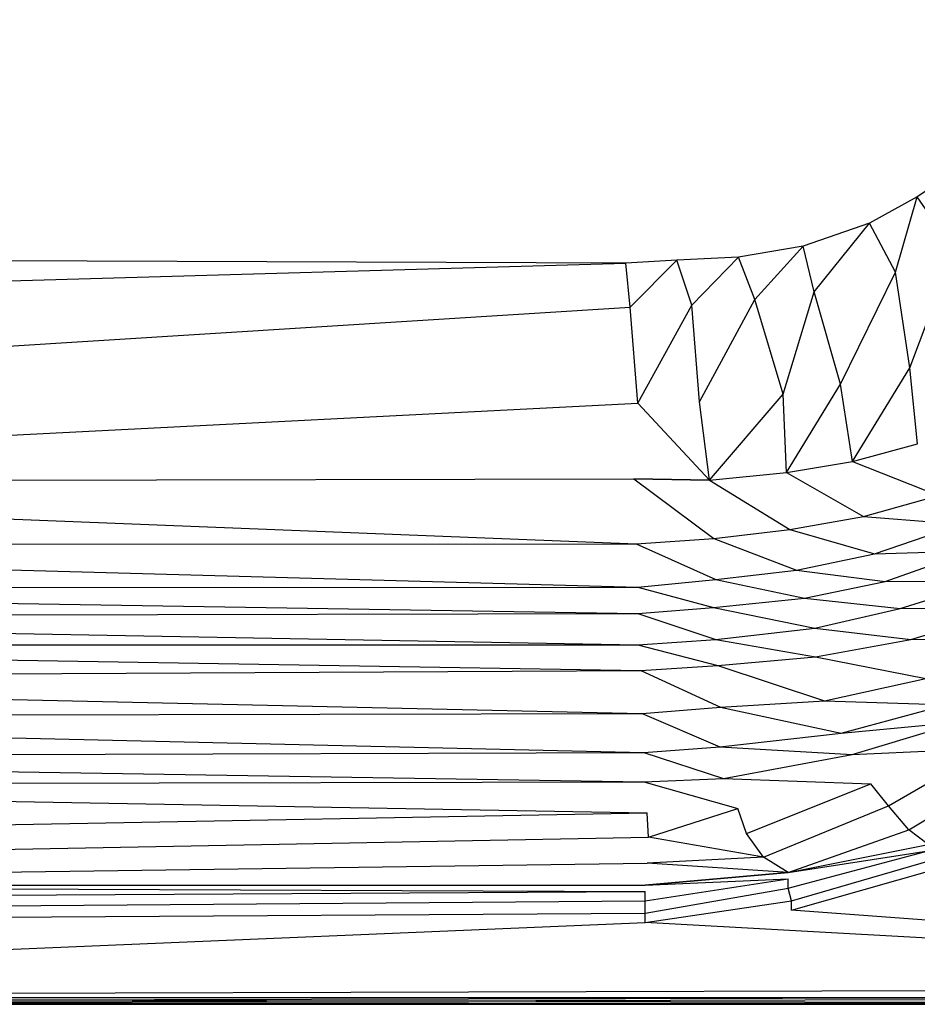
# Model space of a CAD drawing. Extents: x 0 to 1.7, y 0 to 0.75.
# Tile 8 of 17: x 1.13 to 1.41, y 0 to 0.3. Entities that reach past the tile are written whole.
import ezdxf

# ---------------------------------------------------------------- set-up
doc = ezdxf.new("R2010")
doc.units = 0
doc.layers.add('L2_CETUS_BQ170CEU2V_WANNE___REP', color=7, linetype='CONTINUOUS')
doc.layers.add('L3_CETUS_BQ170CEU2V_VER___REPLA', color=7, linetype='CONTINUOUS')

msp = doc.modelspace()

# ---------------------------------------------------------------- linework, layer by layer
at = {"layer": 'L2_CETUS_BQ170CEU2V_WANNE___REP', "color": 8}
for points, invisible_edges in [([(1.46812, 0.311702, 0.145), (1.45868, 0.294258, 0.145), (0.85, 0.375, 0.145), (1.46812, 0.311702, 0.145)], 14), ([(1.45868, 0.294258, 0.145), (1.44264, 0.273515, 0.145), (0.85, 0.375, 0.145), (1.45868, 0.294258, 0.145)], 14), ([(1.44264, 0.273515, 0.145), (1.42565, 0.257957, 0.145), (0.85, 0.375, 0.145), (1.44264, 0.273515, 0.145)], 14), ([(1.42565, 0.257957, 0.145), (1.40961, 0.247113, 0.145), (0.85, 0.375, 0.145), (1.42565, 0.257957, 0.145)], 14), ([(1.40961, 0.247113, 0.145), (1.39498, 0.239099, 0.145), (0.85, 0.375, 0.145), (1.40961, 0.247113, 0.145)], 14), ([(1.39498, 0.239099, 0.145), (1.37469, 0.232027, 0.145), (0.85, 0.375, 0.145), (1.39498, 0.239099, 0.145)], 14), ([(1.37469, 0.232027, 0.145), (1.35488, 0.228727, 0.145), (0.85, 0.375, 0.145), (1.37469, 0.232027, 0.145)], 14), ([(1.35488, 0.228727, 0.145), (1.336, 0.227784, 0.145), (0.85, 0.375, 0.145), (1.35488, 0.228727, 0.145)], 14), ([(1.336, 0.227784, 0.145), (1.32043, 0.226841, 0.145), (0.85, 0.375, 0.145), (1.336, 0.227784, 0.145)], 14), ([(1.32043, 0.226841, 0.145), (0.85, 0.228689, 0.145), (0.85, 0.375, 0.145), (1.32043, 0.226841, 0.145)], 14), ([(1.42565, 0.257957, 0.145), (1.42086, 0.230858, 0.148), (1.40961, 0.247113, 0.145), (1.42565, 0.257957, 0.145)], 13), ([(1.40961, 0.247113, 0.145), (1.40301, 0.224124, 0.148), (1.39498, 0.239099, 0.145), (1.40961, 0.247113, 0.145)], 13), ([(1.40301, 0.224124, 0.148), (1.40961, 0.247113, 0.145), (1.42086, 0.230858, 0.148), (1.40301, 0.224124, 0.148)], 14), ([(1.39498, 0.239099, 0.145), (1.37807, 0.218063, 0.148), (1.37469, 0.232027, 0.145), (1.39498, 0.239099, 0.145)], 13), ([(1.37807, 0.218063, 0.148), (1.39498, 0.239099, 0.145), (1.40301, 0.224124, 0.148), (1.37807, 0.218063, 0.148)], 14), ([(1.37469, 0.232027, 0.145), (1.35987, 0.215706, 0.148), (1.35488, 0.228727, 0.145), (1.37469, 0.232027, 0.145)], 13), ([(1.35987, 0.215706, 0.148), (1.37469, 0.232027, 0.145), (1.37807, 0.218063, 0.148), (1.35987, 0.215706, 0.148)], 14), ([(1.42086, 0.230858, 0.148), (1.40739, 0.194831, 0.16), (1.40301, 0.224124, 0.148), (1.42086, 0.230858, 0.148)], 13), ([(1.40739, 0.194831, 0.16), (1.42086, 0.230858, 0.148), (1.43064, 0.203922, 0.16), (1.40739, 0.194831, 0.16)], 14), ([(1.32043, 0.226841, 0.145), (0.85, 0.213388, 0.148), (0.85, 0.228689, 0.145), (1.32043, 0.226841, 0.145)], 13), ([(0.85, 0.213388, 0.148), (1.32043, 0.226841, 0.145), (1.32179, 0.213383, 0.148), (0.85, 0.213388, 0.148)], 14), ([(1.336, 0.227784, 0.145), (1.32179, 0.213383, 0.148), (1.32043, 0.226841, 0.145), (1.336, 0.227784, 0.145)], 13), ([(1.32179, 0.213383, 0.148), (1.336, 0.227784, 0.145), (1.34066, 0.214023, 0.148), (1.32179, 0.213383, 0.148)], 14), ([(1.35488, 0.228727, 0.145), (1.34066, 0.214023, 0.148), (1.336, 0.227784, 0.145), (1.35488, 0.228727, 0.145)], 13), ([(1.34066, 0.214023, 0.148), (1.35488, 0.228727, 0.145), (1.35987, 0.215706, 0.148), (1.34066, 0.214023, 0.148)], 14), ([(1.40301, 0.224124, 0.148), (1.38616, 0.189781, 0.16), (1.37807, 0.218063, 0.148), (1.40301, 0.224124, 0.148)], 13), ([(1.38616, 0.189781, 0.16), (1.40301, 0.224124, 0.148), (1.40739, 0.194831, 0.16), (1.38616, 0.189781, 0.16)], 14), ([(1.37807, 0.218063, 0.148), (1.36863, 0.186783, 0.16), (1.35987, 0.215706, 0.148), (1.37807, 0.218063, 0.148)], 13), ([(1.36863, 0.186783, 0.16), (1.37807, 0.218063, 0.148), (1.38616, 0.189781, 0.16), (1.36863, 0.186783, 0.16)], 14), ([(1.34066, 0.214023, 0.148), (1.32412, 0.184024, 0.16), (1.32179, 0.213383, 0.148), (1.34066, 0.214023, 0.148)], 13), ([(1.32412, 0.184024, 0.16), (1.34066, 0.214023, 0.148), (1.34302, 0.184427, 0.16), (1.32412, 0.184024, 0.16)], 14), ([(1.35987, 0.215706, 0.148), (1.34302, 0.184427, 0.16), (1.34066, 0.214023, 0.148), (1.35987, 0.215706, 0.148)], 13), ([(1.34302, 0.184427, 0.16), (1.35987, 0.215706, 0.148), (1.36863, 0.186783, 0.16), (1.34302, 0.184427, 0.16)], 14), ([(1.32179, 0.213383, 0.148), (0.85, 0.183743, 0.16), (0.85, 0.213388, 0.148), (1.32179, 0.213383, 0.148)], 13), ([(0.85, 0.183743, 0.16), (1.32179, 0.213383, 0.148), (1.32412, 0.184024, 0.16), (0.85, 0.183743, 0.16)], 14), ([(1.43064, 0.203922, 0.16), (1.40971, 0.171566, 0.175), (1.40739, 0.194831, 0.16), (1.43064, 0.203922, 0.16)], 13), ([(1.40739, 0.194831, 0.16), (1.38983, 0.166179, 0.175), (1.38616, 0.189781, 0.16), (1.40739, 0.194831, 0.16)], 13), ([(1.38983, 0.166179, 0.175), (1.40739, 0.194831, 0.16), (1.40971, 0.171566, 0.175), (1.38983, 0.166179, 0.175)], 14), ([(1.38616, 0.189781, 0.16), (1.36961, 0.162812, 0.175), (1.36863, 0.186783, 0.16), (1.38616, 0.189781, 0.16)], 13), ([(1.36961, 0.162812, 0.175), (1.38616, 0.189781, 0.16), (1.38983, 0.166179, 0.175), (1.36961, 0.162812, 0.175)], 14), ([(1.32412, 0.184024, 0.16), (0.85, 0.159836, 0.175), (0.85, 0.183743, 0.16), (1.32412, 0.184024, 0.16)], 13), ([(0.85, 0.159836, 0.175), (1.32412, 0.184024, 0.16), (1.32284, 0.16081, 0.175), (0.85, 0.159836, 0.175)], 14), ([(1.32412, 0.184024, 0.16), (1.34602, 0.160455, 0.175), (1.32284, 0.16081, 0.175), (1.32412, 0.184024, 0.16)], 13), ([(1.34602, 0.160455, 0.175), (1.32412, 0.184024, 0.16), (1.34302, 0.184427, 0.16), (1.34602, 0.160455, 0.175)], 14), ([(1.36863, 0.186783, 0.16), (1.34602, 0.160455, 0.175), (1.34302, 0.184427, 0.16), (1.36863, 0.186783, 0.16)], 13), ([(1.34602, 0.160455, 0.175), (1.36863, 0.186783, 0.16), (1.36961, 0.162812, 0.175), (1.34602, 0.160455, 0.175)], 14), ([(1.41611, 0.155741, 0.195), (1.38983, 0.166179, 0.175), (1.40971, 0.171566, 0.175), (1.41611, 0.155741, 0.195)], 13), ([(1.3932, 0.149344, 0.195), (1.36961, 0.162812, 0.175), (1.38983, 0.166179, 0.175), (1.3932, 0.149344, 0.195)], 13), ([(1.38983, 0.166179, 0.175), (1.41611, 0.155741, 0.195), (1.3932, 0.149344, 0.195), (1.38983, 0.166179, 0.175)], 14), ([(1.37062, 0.145303, 0.195), (1.34602, 0.160455, 0.175), (1.36961, 0.162812, 0.175), (1.37062, 0.145303, 0.195)], 13), ([(1.36961, 0.162812, 0.175), (1.3932, 0.149344, 0.195), (1.37062, 0.145303, 0.195), (1.36961, 0.162812, 0.175)], 14), ([(1.32358, 0.140937, 0.195), (0.85, 0.159836, 0.175), (1.32284, 0.16081, 0.175), (1.32358, 0.140937, 0.195)], 13), ([(0.85, 0.159836, 0.175), (1.32358, 0.140937, 0.195), (0.85, 0.14071, 0.195), (0.85, 0.159836, 0.175)], 14), ([(1.34737, 0.14261, 0.195), (1.32284, 0.16081, 0.175), (1.34602, 0.160455, 0.175), (1.34737, 0.14261, 0.195)], 13), ([(1.32284, 0.16081, 0.175), (1.34737, 0.14261, 0.195), (1.32358, 0.140937, 0.195), (1.32284, 0.16081, 0.175)], 14), ([(1.34602, 0.160455, 0.175), (1.37062, 0.145303, 0.195), (1.34737, 0.14261, 0.195), (1.34602, 0.160455, 0.175)], 14), ([(1.42301, 0.14689, 0.225), (1.3932, 0.149344, 0.195), (1.41611, 0.155741, 0.195), (1.42301, 0.14689, 0.225)], 13), ([(1.39656, 0.137921, 0.225), (1.37062, 0.145303, 0.195), (1.3932, 0.149344, 0.195), (1.39656, 0.137921, 0.225)], 13), ([(1.3932, 0.149344, 0.195), (1.42301, 0.14689, 0.225), (1.39656, 0.137921, 0.225), (1.3932, 0.149344, 0.195)], 14), ([(1.37271, 0.132897, 0.225), (1.34737, 0.14261, 0.195), (1.37062, 0.145303, 0.195), (1.37271, 0.132897, 0.225)], 13), ([(1.37062, 0.145303, 0.195), (1.39656, 0.137921, 0.225), (1.37271, 0.132897, 0.225), (1.37062, 0.145303, 0.195)], 14), ([(1.42622, 0.138764, 0.28), (1.39656, 0.137921, 0.225), (1.42301, 0.14689, 0.225), (1.42622, 0.138764, 0.28)], 13), ([(1.34799, 0.130026, 0.225), (1.32358, 0.140937, 0.195), (1.34737, 0.14261, 0.195), (1.34799, 0.130026, 0.225)], 13), ([(1.34737, 0.14261, 0.195), (1.37271, 0.132897, 0.225), (1.34799, 0.130026, 0.225), (1.34737, 0.14261, 0.195)], 14), ([(1.32407, 0.127688, 0.225), (0.85, 0.14071, 0.195), (1.32358, 0.140937, 0.195), (1.32407, 0.127688, 0.225)], 13), ([(0.85, 0.14071, 0.195), (1.32407, 0.127688, 0.225), (0.85, 0.127322, 0.225), (0.85, 0.14071, 0.195)], 14), ([(1.32358, 0.140937, 0.195), (1.34799, 0.130026, 0.225), (1.32407, 0.127688, 0.225), (1.32358, 0.140937, 0.195)], 14), ([(1.39656, 0.137921, 0.225), (1.42622, 0.138764, 0.28), (1.39986, 0.129451, 0.28), (1.39656, 0.137921, 0.225)], 14), ([(1.43076, 0.129474, 0.38), (1.39986, 0.129451, 0.28), (1.42622, 0.138764, 0.28), (1.43076, 0.129474, 0.38)], 13), ([(1.39986, 0.129451, 0.28), (1.37271, 0.132897, 0.225), (1.39656, 0.137921, 0.225), (1.39986, 0.129451, 0.28)], 13), ([(1.37515, 0.124284, 0.28), (1.34799, 0.130026, 0.225), (1.37271, 0.132897, 0.225), (1.37515, 0.124284, 0.28)], 13), ([(1.37271, 0.132897, 0.225), (1.39986, 0.129451, 0.28), (1.37515, 0.124284, 0.28), (1.37271, 0.132897, 0.225)], 14), ([(1.34728, 0.121412, 0.28), (1.32407, 0.127688, 0.225), (1.34799, 0.130026, 0.225), (1.34728, 0.121412, 0.28)], 13), ([(1.34799, 0.130026, 0.225), (1.37515, 0.124284, 0.28), (1.34728, 0.121412, 0.28), (1.34799, 0.130026, 0.225)], 14), ([(1.32407, 0.119592, 0.28), (0.85, 0.127322, 0.225), (1.32407, 0.127688, 0.225), (1.32407, 0.119592, 0.28)], 13), ([(0.85, 0.127322, 0.225), (1.32407, 0.119592, 0.28), (0.85, 0.118716, 0.28), (0.85, 0.127322, 0.225)], 14), ([(1.32407, 0.127688, 0.225), (1.34728, 0.121412, 0.28), (1.32407, 0.119592, 0.28), (1.32407, 0.127688, 0.225)], 14), ([(1.40444, 0.121148, 0.38), (1.37515, 0.124284, 0.28), (1.39986, 0.129451, 0.28), (1.40444, 0.121148, 0.38)], 13), ([(1.39986, 0.129451, 0.28), (1.43076, 0.129474, 0.38), (1.40444, 0.121148, 0.38), (1.39986, 0.129451, 0.28)], 14), ([(1.44042, 0.121527, 0.48), (1.40444, 0.121148, 0.38), (1.43076, 0.129474, 0.38), (1.44042, 0.121527, 0.48)], 13), ([(1.3783, 0.115093, 0.38), (1.34728, 0.121412, 0.28), (1.37515, 0.124284, 0.28), (1.3783, 0.115093, 0.38)], 13), ([(1.37515, 0.124284, 0.28), (1.40444, 0.121148, 0.38), (1.3783, 0.115093, 0.38), (1.37515, 0.124284, 0.28)], 14), ([(1.348, 0.111687, 0.38), (1.32407, 0.119592, 0.28), (1.34728, 0.121412, 0.28), (1.348, 0.111687, 0.38)], 13), ([(1.34728, 0.121412, 0.28), (1.3783, 0.115093, 0.38), (1.348, 0.111687, 0.38), (1.34728, 0.121412, 0.28)], 14), ([(1.40765, 0.111687, 0.48), (1.3783, 0.115093, 0.38), (1.40444, 0.121148, 0.38), (1.40765, 0.111687, 0.48)], 13), ([(1.40444, 0.121148, 0.38), (1.44042, 0.121527, 0.48), (1.40765, 0.111687, 0.48), (1.40444, 0.121148, 0.38)], 14), ([(1.44979, 0.112538, 0.53), (1.40765, 0.111687, 0.48), (1.44042, 0.121527, 0.48), (1.44979, 0.112538, 0.53)], 13), ([(1.32407, 0.110023, 0.38), (0.85, 0.118716, 0.28), (1.32407, 0.119592, 0.28), (1.32407, 0.110023, 0.38)], 13), ([(0.85, 0.118716, 0.28), (1.32407, 0.110023, 0.38), (0.85, 0.110109, 0.38), (0.85, 0.118716, 0.28)], 14), ([(1.32407, 0.119592, 0.28), (1.348, 0.111687, 0.38), (1.32407, 0.110023, 0.38), (1.32407, 0.119592, 0.28)], 14), ([(1.37849, 0.106388, 0.48), (1.348, 0.111687, 0.38), (1.3783, 0.115093, 0.38), (1.37849, 0.106388, 0.48)], 13), ([(1.3783, 0.115093, 0.38), (1.40765, 0.111687, 0.48), (1.37849, 0.106388, 0.48), (1.3783, 0.115093, 0.38)], 14), ([(1.34857, 0.103739, 0.48), (1.32407, 0.110023, 0.38), (1.348, 0.111687, 0.38), (1.34857, 0.103739, 0.48)], 13), ([(1.348, 0.111687, 0.38), (1.37849, 0.106388, 0.48), (1.34857, 0.103739, 0.48), (1.348, 0.111687, 0.38)], 14), ([(1.41229, 0.099671, 0.53), (1.37849, 0.106388, 0.48), (1.40765, 0.111687, 0.48), (1.41229, 0.099671, 0.53)], 13), ([(1.40765, 0.111687, 0.48), (1.44979, 0.112538, 0.53), (1.41229, 0.099671, 0.53), (1.40765, 0.111687, 0.48)], 14), ([(1.32505, 0.102172, 0.48), (0.85, 0.110109, 0.38), (1.32407, 0.110023, 0.38), (1.32505, 0.102172, 0.48)], 13), ([(0.85, 0.110109, 0.38), (1.32505, 0.102172, 0.48), (0.85, 0.09959, 0.48), (0.85, 0.110109, 0.38)], 14), ([(1.32407, 0.110023, 0.38), (1.34857, 0.103739, 0.48), (1.32505, 0.102172, 0.48), (1.32407, 0.110023, 0.38)], 14), ([(1.38123, 0.092858, 0.53), (1.34857, 0.103739, 0.48), (1.37849, 0.106388, 0.48), (1.38123, 0.092858, 0.53)], 13), ([(1.37849, 0.106388, 0.48), (1.41229, 0.099671, 0.53), (1.38123, 0.092858, 0.53), (1.37849, 0.106388, 0.48)], 14), ([(1.34942, 0.090966, 0.53), (1.32505, 0.102172, 0.48), (1.34857, 0.103739, 0.48), (1.34942, 0.090966, 0.53)], 13), ([(1.34857, 0.103739, 0.48), (1.38123, 0.092858, 0.53), (1.34942, 0.090966, 0.53), (1.34857, 0.103739, 0.48)], 14), ([(1.32542, 0.088983, 0.53), (0.85, 0.09959, 0.48), (1.32505, 0.102172, 0.48), (1.32542, 0.088983, 0.53)], 13), ([(0.85, 0.09959, 0.48), (1.32542, 0.088983, 0.53), (0.85, 0.088115, 0.53), (0.85, 0.09959, 0.48)], 14), ([(1.32505, 0.102172, 0.48), (1.34942, 0.090966, 0.53), (1.32542, 0.088983, 0.53), (1.32505, 0.102172, 0.48)], 14), ([(1.41868, 0.091705, 0.559), (1.38123, 0.092858, 0.53), (1.41229, 0.099671, 0.53), (1.41868, 0.091705, 0.559)], 13), ([(1.34923, 0.078843, 0.559), (1.32542, 0.088983, 0.53), (1.34942, 0.090966, 0.53), (1.34923, 0.078843, 0.559)], 13), ([(1.34942, 0.090966, 0.53), (1.38635, 0.08303, 0.559), (1.34923, 0.078843, 0.559), (1.34942, 0.090966, 0.53)], 14), ([(1.38635, 0.08303, 0.559), (1.34942, 0.090966, 0.53), (1.38123, 0.092858, 0.53), (1.38635, 0.08303, 0.559)], 13), ([(1.38123, 0.092858, 0.53), (1.41868, 0.091705, 0.559), (1.38635, 0.08303, 0.559), (1.38123, 0.092858, 0.53)], 14), ([(1.42286, 0.086485, 0.572), (1.38635, 0.08303, 0.559), (1.41868, 0.091705, 0.559), (1.42286, 0.086485, 0.572)], 13), ([(1.32592, 0.077044, 0.559), (0.85, 0.088115, 0.53), (1.32542, 0.088983, 0.53), (1.32592, 0.077044, 0.559)], 13), ([(0.85, 0.088115, 0.53), (1.32592, 0.077044, 0.559), (0.85, 0.075683, 0.559), (0.85, 0.088115, 0.53)], 14), ([(1.32542, 0.088983, 0.53), (1.34923, 0.078843, 0.559), (1.32592, 0.077044, 0.559), (1.32542, 0.088983, 0.53)], 14), ([(1.38635, 0.08303, 0.559), (1.42286, 0.086485, 0.572), (1.38972, 0.076441, 0.572), (1.38635, 0.08303, 0.559)], 14), ([(1.43101, 0.078341, 0.583), (1.38972, 0.076441, 0.572), (1.42286, 0.086485, 0.572), (1.43101, 0.078341, 0.583)], 13), ([(1.38972, 0.076441, 0.572), (1.34923, 0.078843, 0.559), (1.38635, 0.08303, 0.559), (1.38972, 0.076441, 0.572)], 13), ([(1.35031, 0.069084, 0.572), (1.32592, 0.077044, 0.559), (1.34923, 0.078843, 0.559), (1.35031, 0.069084, 0.572)], 13), ([(1.34923, 0.078843, 0.559), (1.38972, 0.076441, 0.572), (1.35031, 0.069084, 0.572), (1.34923, 0.078843, 0.559)], 14), ([(1.32592, 0.06809, 0.572), (0.85, 0.075683, 0.559), (1.32592, 0.077044, 0.559), (1.32592, 0.06809, 0.572)], 13), ([(0.85, 0.075683, 0.559), (1.32592, 0.06809, 0.572), (0.85, 0.067077, 0.572), (0.85, 0.075683, 0.559)], 14), ([(1.32592, 0.077044, 0.559), (1.35031, 0.069084, 0.572), (1.32592, 0.06809, 0.572), (1.32592, 0.077044, 0.559)], 14), ([(1.39542, 0.067483, 0.583), (1.35031, 0.069084, 0.572), (1.38972, 0.076441, 0.572), (1.39542, 0.067483, 0.583)], 13), ([(1.38972, 0.076441, 0.572), (1.43101, 0.078341, 0.583), (1.39542, 0.067483, 0.583), (1.38972, 0.076441, 0.572)], 14), ([(1.43101, 0.078341, 0.583), (1.40086, 0.060697, 0.589), (1.39542, 0.067483, 0.583), (1.43101, 0.078341, 0.583)], 13), ([(1.40086, 0.060697, 0.589), (1.43101, 0.078341, 0.583), (1.43916, 0.072912, 0.589), (1.40086, 0.060697, 0.589)], 14), ([(1.43916, 0.072912, 0.589), (1.4071, 0.053368, 0.593), (1.40086, 0.060697, 0.589), (1.43916, 0.072912, 0.589)], 13), ([(1.4071, 0.053368, 0.593), (1.43916, 0.072912, 0.589), (1.44758, 0.067212, 0.593), (1.4071, 0.053368, 0.593)], 14), ([(1.32691, 0.058638, 0.583), (0.85, 0.067077, 0.572), (1.32592, 0.06809, 0.572), (1.32691, 0.058638, 0.583)], 13), ([(0.85, 0.067077, 0.572), (1.32691, 0.058638, 0.583), (0.85, 0.057514, 0.583), (0.85, 0.067077, 0.572)], 14), ([(1.35467, 0.059883, 0.583), (1.32592, 0.06809, 0.572), (1.35031, 0.069084, 0.572), (1.35467, 0.059883, 0.583)], 13), ([(1.32592, 0.06809, 0.572), (1.35467, 0.059883, 0.583), (1.32691, 0.058638, 0.583), (1.32592, 0.06809, 0.572)], 14), ([(1.35031, 0.069084, 0.572), (1.39542, 0.067483, 0.583), (1.35467, 0.059883, 0.583), (1.35031, 0.069084, 0.572)], 14), ([(1.39542, 0.067483, 0.583), (1.35739, 0.052282, 0.589), (1.35467, 0.059883, 0.583), (1.39542, 0.067483, 0.583)], 13), ([(1.35739, 0.052282, 0.589), (1.39542, 0.067483, 0.583), (1.40086, 0.060697, 0.589), (1.35739, 0.052282, 0.589)], 14), ([(1.44758, 0.067212, 0.593), (1.41302, 0.048907, 0.595), (1.4071, 0.053368, 0.593), (1.44758, 0.067212, 0.593)], 13), ([(1.40086, 0.060697, 0.589), (1.36253, 0.045082, 0.593), (1.35739, 0.052282, 0.589), (1.40086, 0.060697, 0.589)], 13), ([(1.36253, 0.045082, 0.593), (1.40086, 0.060697, 0.589), (1.4071, 0.053368, 0.593), (1.36253, 0.045082, 0.593)], 14), ([(1.32691, 0.058638, 0.583), (0.85, 0.049863, 0.589), (0.85, 0.057514, 0.583), (1.32691, 0.058638, 0.583)], 13), ([(0.85, 0.049863, 0.589), (1.32691, 0.058638, 0.583), (1.32741, 0.051176, 0.589), (0.85, 0.049863, 0.589)], 14), ([(1.35467, 0.059883, 0.583), (1.32741, 0.051176, 0.589), (1.32691, 0.058638, 0.583), (1.35467, 0.059883, 0.583)], 13), ([(1.32741, 0.051176, 0.589), (1.35467, 0.059883, 0.583), (1.35739, 0.052282, 0.589), (1.32741, 0.051176, 0.589)], 14), ([(1.36253, 0.045082, 0.593), (1.32741, 0.051176, 0.589), (1.35739, 0.052282, 0.589), (1.36253, 0.045082, 0.593)], 14), ([(1.4071, 0.053368, 0.593), (1.37015, 0.040301, 0.595), (1.36253, 0.045082, 0.593), (1.4071, 0.053368, 0.593)], 13), ([(1.37015, 0.040301, 0.595), (1.4071, 0.053368, 0.593), (1.41302, 0.048907, 0.595), (1.37015, 0.040301, 0.595)], 14), ([(1.32741, 0.051176, 0.589), (0.85, 0.042213, 0.593), (0.85, 0.049863, 0.589), (1.32741, 0.051176, 0.589)], 13), ([(0.85, 0.042213, 0.593), (1.32741, 0.051176, 0.589), (1.32691, 0.043217, 0.593), (0.85, 0.042213, 0.593)], 14), ([(1.32741, 0.051176, 0.589), (1.36253, 0.045082, 0.593), (1.32691, 0.043217, 0.593), (1.32741, 0.051176, 0.589)], 13), ([(1.41302, 0.046995, 0.597), (1.37015, 0.040301, 0.595), (1.41302, 0.048907, 0.595), (1.41302, 0.046995, 0.597)], 13), ([(1.41302, 0.046995, 0.597), (1.37015, 0.035519, 0.599), (1.37015, 0.038388, 0.597), (1.41302, 0.046995, 0.597)], 13), ([(1.37015, 0.035519, 0.599), (1.41302, 0.046995, 0.597), (1.41397, 0.044126, 0.599), (1.37015, 0.035519, 0.599)], 14), ([(1.37015, 0.040301, 0.595), (1.41302, 0.046995, 0.597), (1.37015, 0.038388, 0.597), (1.37015, 0.040301, 0.595)], 14), ([(1.32691, 0.043217, 0.593), (0.85, 0.036475, 0.595), (0.85, 0.042213, 0.593), (1.32691, 0.043217, 0.593)], 13), ([(0.85, 0.036475, 0.595), (1.32691, 0.043217, 0.593), (1.32633, 0.036475, 0.595), (0.85, 0.036475, 0.595)], 14), ([(1.32691, 0.043217, 0.593), (1.37015, 0.040301, 0.595), (1.32633, 0.036475, 0.595), (1.32691, 0.043217, 0.593)], 13), ([(1.37015, 0.040301, 0.595), (1.32691, 0.043217, 0.593), (1.36253, 0.045082, 0.593), (1.37015, 0.040301, 0.595)], 14), ([(1.41397, 0.044126, 0.599), (1.3711, 0.031694, 0.6), (1.37015, 0.035519, 0.599), (1.41397, 0.044126, 0.599)], 13), ([(1.3711, 0.031694, 0.6), (1.41397, 0.044126, 0.599), (1.41493, 0.041257, 0.6), (1.3711, 0.031694, 0.6)], 14), ([(1.37015, 0.038388, 0.597), (1.32633, 0.036475, 0.595), (1.37015, 0.040301, 0.595), (1.37015, 0.038388, 0.597)], 13), ([(1.41493, 0.041257, 0.6), (1.3711, 0.028825, 0.6), (1.3711, 0.031694, 0.6), (1.41493, 0.041257, 0.6)], 13), ([(1.3711, 0.028825, 0.6), (1.41493, 0.041257, 0.6), (1.41588, 0.038388, 0.6), (1.3711, 0.028825, 0.6)], 14), ([(1.32633, 0.034563, 0.597), (0.85, 0.036475, 0.595), (1.32633, 0.036475, 0.595), (1.32633, 0.034563, 0.597)], 13), ([(0.85, 0.036475, 0.595), (1.32633, 0.034563, 0.597), (0.85, 0.034563, 0.597), (0.85, 0.036475, 0.595)], 14), ([(1.37015, 0.038388, 0.597), (1.32633, 0.031694, 0.599), (1.32633, 0.034563, 0.597), (1.37015, 0.038388, 0.597)], 13), ([(1.32633, 0.031694, 0.599), (1.37015, 0.038388, 0.597), (1.37015, 0.035519, 0.599), (1.32633, 0.031694, 0.599)], 14), ([(1.32633, 0.036475, 0.595), (1.37015, 0.038388, 0.597), (1.32633, 0.034563, 0.597), (1.32633, 0.036475, 0.595)], 14), ([(1.69, 0.005, 0.6), (1.3711, 0.028825, 0.6), (1.41588, 0.038388, 0.6), (1.69, 0.005, 0.6)], 14), ([(1.32633, 0.034563, 0.597), (0.85, 0.031694, 0.599), (0.85, 0.034563, 0.597), (1.32633, 0.034563, 0.597)], 13), ([(0.85, 0.031694, 0.599), (1.32633, 0.034563, 0.597), (1.32633, 0.031694, 0.599), (0.85, 0.031694, 0.599)], 14), ([(1.37015, 0.035519, 0.599), (1.32633, 0.027869, 0.6), (1.32633, 0.031694, 0.599), (1.37015, 0.035519, 0.599)], 13), ([(1.32633, 0.027869, 0.6), (1.37015, 0.035519, 0.599), (1.3711, 0.031694, 0.6), (1.32633, 0.027869, 0.6)], 14), ([(1.32633, 0.031694, 0.599), (0.85, 0.027869, 0.6), (0.85, 0.031694, 0.599), (1.32633, 0.031694, 0.599)], 13), ([(0.85, 0.027869, 0.6), (1.32633, 0.031694, 0.599), (1.32633, 0.027869, 0.6), (0.85, 0.027869, 0.6)], 14), ([(1.3711, 0.031694, 0.6), (1.32633, 0.025, 0.6), (1.32633, 0.027869, 0.6), (1.3711, 0.031694, 0.6)], 13), ([(1.32633, 0.025, 0.6), (1.3711, 0.031694, 0.6), (1.3711, 0.028825, 0.6), (1.32633, 0.025, 0.6)], 14), ([(1.32633, 0.027869, 0.6), (0.85, 0.025, 0.6), (0.85, 0.027869, 0.6), (1.32633, 0.027869, 0.6)], 13), ([(0.85, 0.025, 0.6), (1.32633, 0.027869, 0.6), (1.32633, 0.025, 0.6), (0.85, 0.025, 0.6)], 14), ([(1.69, 0.005, 0.6), (1.32633, 0.025, 0.6), (1.3711, 0.028825, 0.6), (1.69, 0.005, 0.6)], 14), ([(1.32633, 0.025, 0.6), (0.85, 0.005, 0.6), (0.85, 0.025, 0.6), (1.32633, 0.025, 0.6)], 13), ([(0.85, 0.005, 0.6), (1.32633, 0.025, 0.6), (1.69, 0.005, 0.6), (0.85, 0.005, 0.6)], 14), ([(1.69, 0.005, 0.6), (0.85, 0.0026, 0.5993), (0.85, 0.005, 0.6), (1.69, 0.005, 0.6)], 13), ([(0.85, 0.0026, 0.5993), (1.69, 0.005, 0.6), (1.69, 0.0026, 0.5993), (0.85, 0.0026, 0.5993)], 14), ([(1.69, 0.0026, 0.5993), (0.85, 0.0007, 0.5974), (0.85, 0.0026, 0.5993), (1.69, 0.0026, 0.5993)], 13), ([(0.85, 0.0007, 0.5974), (1.69, 0.0026, 0.5993), (1.69, 0.0007, 0.5974), (0.85, 0.0007, 0.5974)], 14), ([(0.85, 0, 0.582), (1.69, 0.002, 0.58), (0.85, 0.002, 0.58), (0.85, 0, 0.582)], 13), ([(1.69, 0.002, 0.58), (0.85, 0, 0.582), (1.69, 0, 0.582), (1.69, 0.002, 0.58)], 14), ([(0.85, 0.0007, 0.5974), (1.69, 0, 0.595), (0.85, 0, 0.595), (0.85, 0.0007, 0.5974)], 13), ([(1.69, 0, 0.595), (0.85, 0.0007, 0.5974), (1.69, 0.0007, 0.5974), (1.69, 0, 0.595)], 14), ([(0.85, 0, 0.595), (1.69, 0, 0.582), (0.85, 0, 0.582), (0.85, 0, 0.595)], 13), ([(1.69, 0, 0.582), (0.85, 0, 0.595), (1.69, 0, 0.595), (1.69, 0, 0.582)], 14)]:
    msp.add_3dface(points, dxfattribs=dict(at, invisible_edges=invisible_edges))
at = {"layer": 'L3_CETUS_BQ170CEU2V_VER___REPLA', "color": 8}
for points, invisible_edges in [([(1.69, 0, 0.579975), (0.85, 0.002, 0.58), (0.85, 0, 0.579975), (1.69, 0, 0.579975)], 13), ([(0.85, 0.002, 0.58), (1.69, 0, 0.579975), (1.69, 0.002, 0.58), (0.85, 0.002, 0.58)], 14), ([(1.69, 0, 0.579975), (0.85, 0), (1.69, 0), (1.69, 0, 0.579975)], 13), ([(0.85, 0), (1.69, 0, 0.579975), (0.85, 0, 0.579975), (0.85, 0)], 14)]:
    msp.add_3dface(points, dxfattribs=dict(at, invisible_edges=invisible_edges))

doc.saveas('drawing.dxf')
